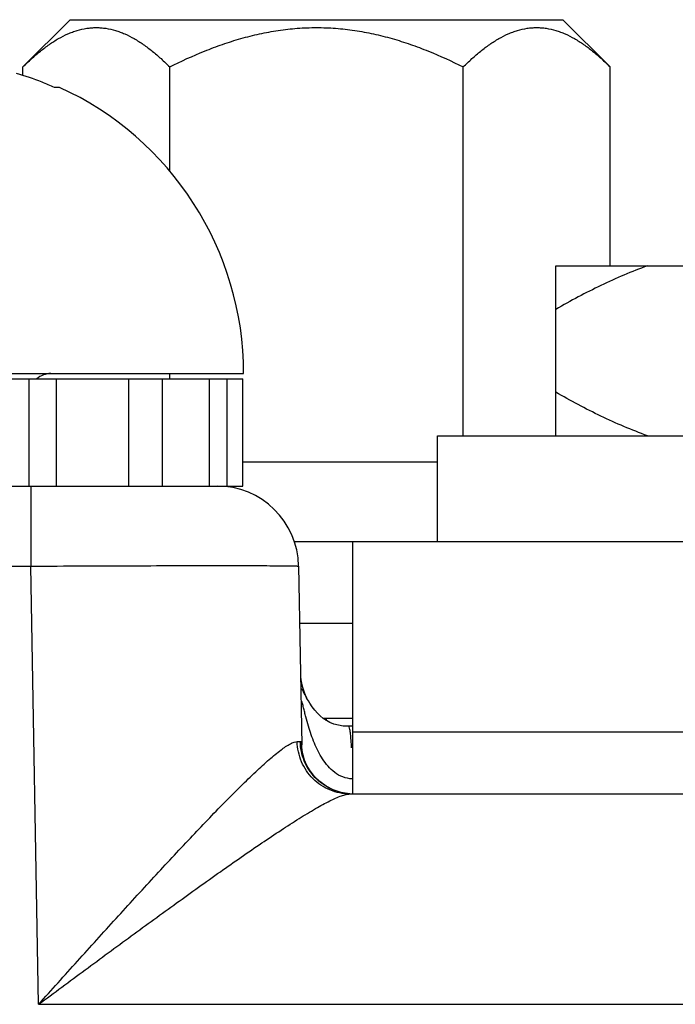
# Model space of a CAD drawing. Header units: inches. Extents: x 0 to 34, y 0 to 22.
# Tile 158 of 168: x 29.696 to 29.937, y 12.25 to 12.612. Entities that reach past the tile are written whole.
import ezdxf

# ---------------------------------------------------------------- set-up
doc = ezdxf.new("R2010")
doc.units = ezdxf.units.IN
doc.header["$LTSCALE"] = 1.87
doc.header["$MEASUREMENT"] = 0
doc.layers.get('0').update_dxf_attribs({"linetype": 'CONTINUOUS'})
doc.layers.add('02___PRT_ALL_AXES', color=7, linetype='CONTINUOUS')

msp = doc.modelspace()

# ---------------------------------------------------------------- linework, layer by layer
at = {"color": 7, "linetype": 'CONTINUOUS'}
for p, q in [((29.6967678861, 12.5945168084), (29.7141371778, 12.611886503)), ((29.7141387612, 12.611886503), (29.8953256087, 12.6118886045)), ((29.9126968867, 12.5945193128), (29.8953271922, 12.6118886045)), ((29.6967679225, 12.5913806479), (29.6967678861, 12.5945168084)), ((29.750750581, 12.5561686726), (29.7507501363, 12.5945174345)), ((29.8587162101, 12.4588511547), (29.8587146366, 12.5945186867)), ((29.9126977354, 12.5213511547), (29.9126968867, 12.5945193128)), ((29.7102348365, 12.5869929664), (29.7083582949, 12.5869930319)), ((29.4629862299, 12.4817338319), (29.7779468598, 12.4817338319)), ((29.7507514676, 12.4797338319), (29.7507514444, 12.4817338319)), ((29.5974159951, 12.4797338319), (29.7777038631, 12.4797338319)), ((29.699122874, 12.4403637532), (29.699122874, 12.4797338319)), ((29.7091729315, 12.4403637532), (29.7091729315, 12.4797338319)), ((29.7356716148, 12.4403637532), (29.7356716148, 12.4797338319)), ((29.74816631, 12.4403637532), (29.74816631, 12.4797338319)), ((29.765338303, 12.4403637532), (29.765338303, 12.4797338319)), ((29.7719093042, 12.4403637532), (29.7719093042, 12.4797338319)), ((29.7777038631, 12.4403637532), (29.7777038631, 12.4797338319)), ((29.8492577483, 12.4491824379), (29.7777037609, 12.4491816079)), ((29.5816955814, 12.4403637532), (29.7777038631, 12.4403637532)), ((29.6997359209, 12.4403637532), (29.6997359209, 12.4108873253)), ((29.5479800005, 12.4108873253), (29.6997349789, 12.4108873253)), ((29.7025489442, 12.2497293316), (29.6997349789, 12.4108873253)), ((29.7981461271, 12.4108873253), (29.7992924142, 12.3452165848)), ((29.8011194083, 12.3624647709), (29.8011175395, 12.3624683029)), ((29.8181461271, 12.3549082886), (29.8071695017, 12.3549082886)), ((29.8084746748, 12.354047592), (29.8084746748, 12.3549082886)), ((29.8167829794, 12.3517499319), (29.8165810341, 12.3519865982)), ((29.8181461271, 12.3519865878), (29.8165810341, 12.3519865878)), ((29.79764779, 12.3463803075), (29.7987655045, 12.3464037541)), ((29.8170041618, 12.3270952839), (32.6620099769, 12.3270952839)), ((29.7025489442, 12.2497293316), (32.6305147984, 12.2497293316))]:
    msp.add_line(p, q, dxfattribs=at)
for points in [[(29.8017369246, 12.3613455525), (29.8014721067, 12.3618138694), (29.8011169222, 12.3624694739)], [(29.8165810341, 12.3519865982), (29.8145977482, 12.3520886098), (29.8127991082, 12.3523742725), (29.8111518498, 12.3528249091), (29.8096860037, 12.3534071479), (29.8083760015, 12.3540997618), (29.8071869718, 12.3548940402), (29.8060839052, 12.3557936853), (29.8050464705, 12.3568027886), (29.8040668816, 12.3579198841), (29.8031419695, 12.3591396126), (29.8022686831, 12.3604571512), (29.8017367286, 12.3613460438)], [(29.8169158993, 12.3271488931), (29.8138461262, 12.3276320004), (29.8109174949, 12.3285941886), (29.8082441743, 12.3299720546), (29.8059116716, 12.331670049), (29.8039705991, 12.3335724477), (29.8024229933, 12.3355743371), (29.8012390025, 12.3375963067), (29.8003806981, 12.3395706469), (29.799808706, 12.3414239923), (29.7994744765, 12.3430875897), (29.7993230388, 12.3444829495), (29.7992924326, 12.3452161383)]]:
    msp.add_lwpolyline(points, dxfattribs=at)
for centre, radius, start, end in [((29.6598800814, 12.4771062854), 0.1201063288, 68.5523190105, 73.2927754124), ((29.6602186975, 12.4779959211), 0.1191544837, 66.1708994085, 68.5474484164), ((29.6622775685, 12.4817338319), 0.1156692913, 0, 65.5054463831), ((29.7070807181, 12.4738598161), 0.0078740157, 90, 131.6178460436), ((29.7681506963, 12.4103637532), 0.03, 1, 90), ((29.8185186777, 12.3716716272), 0.0196850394, 181, 207.8853895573)]:
    msp.add_arc(centre, radius, start, end, dxfattribs=at)
for points, knots in [([(29.6967678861, 12.5945168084), (29.6978042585, 12.5955532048), (29.6998904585, 12.5975521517), (29.7031227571, 12.6003354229), (29.7064167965, 12.6028206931), (29.7097746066, 12.6049600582), (29.7126519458, 12.6064258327), (29.7149782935, 12.6073671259), (29.7172829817, 12.6081364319), (29.7196304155, 12.6086697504), (29.7219921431, 12.6089368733), (29.7237588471, 12.6090033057), (29.7255255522, 12.6089369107), (29.7278872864, 12.6086698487), (29.730234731, 12.6081365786), (29.7325394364, 12.6073673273), (29.7348658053, 12.6064260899), (29.7377431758, 12.6049603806), (29.7411010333, 12.6028210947), (29.7443951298, 12.6003359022), (29.7476274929, 12.5975527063), (29.7497137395, 12.5955538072), (29.7507501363, 12.5945174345)], [0, 0, 0, 0, 0.0699834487, 0.1378980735, 0.2035593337, 0.2668433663, 0.3277770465, 0.3574309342, 0.3865994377, 0.4437377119, 0.4719274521, 0.5000000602, 0.5280726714, 0.5562624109, 0.6134006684, 0.642569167, 0.6722230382, 0.733156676, 0.7964406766, 0.8621019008, 0.9300165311, 1, 1, 1, 1]), ([(29.7507501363, 12.5945174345), (29.754952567, 12.5966187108), (29.7613719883, 12.5995537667), (29.7701710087, 12.6028644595), (29.7768938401, 12.6049979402), (29.7837313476, 12.6067316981), (29.7895132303, 12.6078006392), (29.7941749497, 12.6084099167), (29.7988555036, 12.6088484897), (29.8023824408, 12.6089825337), (29.8047322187, 12.6089825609)], [0, 0, 0, 0, 0.2499446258, 0.3749463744, 0.4999488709, 0.624952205, 0.7499573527, 0.8124736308, 0.8749992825, 1, 1, 1, 1]), ([(29.8047322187, 12.6089825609), (29.8070820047, 12.6089825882), (29.8106089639, 12.6088486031), (29.8152895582, 12.6084101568), (29.8199513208, 12.6078009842), (29.8257332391, 12.6067321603), (29.8325707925, 12.6049985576), (29.8392936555, 12.6028652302), (29.8480927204, 12.599554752), (29.8545121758, 12.5966198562), (29.8587146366, 12.5945186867)], [0, 0, 0, 0, 0.1250011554, 0.1875274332, 0.2500441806, 0.3750497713, 0.5000529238, 0.6250555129, 0.7500564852, 1, 1, 1, 1]), ([(29.8587146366, 12.5945186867), (29.859751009, 12.5955550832), (29.861837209, 12.5975540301), (29.8650695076, 12.6003373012), (29.868363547, 12.6028225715), (29.871721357, 12.6049619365), (29.8745986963, 12.606427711), (29.876925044, 12.6073690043), (29.8792297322, 12.6081383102), (29.881577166, 12.6086716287), (29.8839388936, 12.6089387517), (29.8857055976, 12.609005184), (29.8874723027, 12.608938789), (29.8898340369, 12.608671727), (29.8921814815, 12.608138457), (29.8944861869, 12.6073692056), (29.8968125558, 12.6064279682), (29.8996899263, 12.6049622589), (29.9030477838, 12.602822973), (29.9063418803, 12.6003377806), (29.9095742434, 12.5975545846), (29.91166049, 12.5955556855), (29.9126968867, 12.5945193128)], [0, 0, 0, 0, 0.0699834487, 0.1378980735, 0.2035593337, 0.2668433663, 0.3277770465, 0.3574309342, 0.3865994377, 0.4437377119, 0.4719274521, 0.5000000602, 0.5280726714, 0.5562624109, 0.6134006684, 0.642569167, 0.6722230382, 0.733156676, 0.7964406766, 0.8621019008, 0.9300165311, 1, 1, 1, 1]), ([(29.699734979, 12.4108873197), (29.7061344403, 12.4109213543), (29.7186874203, 12.4109816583), (29.7369116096, 12.4110497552), (29.7513219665, 12.4110864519), (29.7619640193, 12.4111014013), (29.7690967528, 12.4111052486), (29.7755615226, 12.4111020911), (29.7812960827, 12.4110920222), (29.7862452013, 12.4110751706), (29.789856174, 12.4110548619), (29.7923171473, 12.4110343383), (29.7938313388, 12.4110183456), (29.795118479, 12.4110007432), (29.7961770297, 12.4109822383), (29.7970002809, 12.41096146), (29.7975465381, 12.4109442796), (29.7978561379, 12.4109253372), (29.7980146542, 12.4109173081), (29.7980863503, 12.4109010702), (29.7981459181, 12.4108981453), (29.7981461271, 12.4108873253)], [0, 0, 0, 0, 0.1950744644, 0.3826507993, 0.5555229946, 0.6343397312, 0.7070476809, 0.7729466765, 0.8314022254, 0.8818516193, 0.923809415, 0.9414745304, 0.9568721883, 0.9699651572, 0.9807226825, 0.9891184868, 0.9951339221, 0.9972443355, 0.9987559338, 0.9996701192, 1, 1, 1, 1]), ([(29.8011176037, 12.3624681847), (29.8007346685, 12.3631919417), (29.8002151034, 12.3642252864), (29.799495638, 12.3654334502), (29.7991282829, 12.3659095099), (29.7989284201, 12.3660698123)], [0, 0, 0, 0, 0.5807088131, 0.8182971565, 1, 1, 1, 1]), ([(29.8017673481, 12.3519865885), (29.8014251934, 12.3531356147), (29.8009554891, 12.3548595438), (29.800390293, 12.3571475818), (29.8000621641, 12.3585352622), (29.7998049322, 12.3596004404), (29.7996280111, 12.3602999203), (29.799468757, 12.3608362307), (29.7993613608, 12.3611027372), (29.7992583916, 12.3612619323), (29.7991434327, 12.3611412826), (29.799127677, 12.3609684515), (29.7990850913, 12.3607152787), (29.7990606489, 12.3602861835), (29.7990441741, 12.3596837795), (29.7990485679, 12.3591864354), (29.7990530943, 12.3589272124)], [0, 0, 0, 0, 0.3011867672, 0.4488048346, 0.5918674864, 0.6599260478, 0.7231037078, 0.7757137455, 0.7939670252, 0.8037775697, 0.8112462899, 0.8267304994, 0.8487480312, 0.8750406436, 0.9348675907, 1, 1, 1, 1]), ([(29.8178871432, 12.3326671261), (29.8167161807, 12.3326861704), (29.8143899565, 12.3331488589), (29.8113828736, 12.3348983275), (29.8089348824, 12.337249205), (29.8062869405, 12.3408135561), (29.8038158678, 12.3457506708), (29.8023900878, 12.3498966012), (29.8017673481, 12.3519865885)], [0, 0, 0, 0, 0.1312706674, 0.2593650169, 0.3849956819, 0.509245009, 0.7555548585, 1, 1, 1, 1]), ([(29.8176292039, 12.344048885), (29.8175827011, 12.3449911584), (29.817482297, 12.3466933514), (29.817295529, 12.3489485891), (29.8170777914, 12.3505727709), (29.816910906, 12.3514483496), (29.8167829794, 12.3517499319)], [0, 0, 0, 0, 0.3646317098, 0.6593097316, 0.8733854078, 1, 1, 1, 1]), ([(29.7025489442, 12.2497293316), (29.7073112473, 12.2550294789), (29.7167857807, 12.2655598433), (29.7308968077, 12.2811535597), (29.744712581, 12.2962652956), (29.7580106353, 12.310567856), (29.768683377, 12.3217369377), (29.7767360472, 12.3298354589), (29.7821701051, 12.3350937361), (29.7870660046, 12.3395686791), (29.7912776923, 12.3430549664), (29.7943552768, 12.3452072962), (29.7964047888, 12.3461653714), (29.7972720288, 12.3463744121), (29.79764779, 12.3463803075)], [0, 0, 0, 0, 0.1570620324, 0.3122396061, 0.46356779, 0.6083885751, 0.7427150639, 0.8040705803, 0.8601127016, 0.9093967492, 0.9501923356, 0.9806978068, 0.9917162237, 1, 1, 1, 1]), ([(29.8170039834, 12.327095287), (29.8145166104, 12.3270952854), (29.8094763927, 12.3280988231), (29.8030944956, 12.3323833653), (29.7987754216, 12.3387831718), (29.797698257, 12.3438551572), (29.7976477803, 12.3463803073)], [0, 0, 0, 0, 0.2480979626, 0.4973046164, 0.7480837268, 1, 1, 1, 1]), ([(29.7987655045, 12.3464037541), (29.7988435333, 12.3464061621), (29.799021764, 12.3463517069), (29.7991844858, 12.346082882), (29.7992710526, 12.3456965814), (29.7992893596, 12.3453915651), (29.7992924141, 12.3452165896)], [0, 0, 0, 0, 0.1648445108, 0.3580814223, 0.6304645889, 1, 1, 1, 1]), ([(29.8170083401, 12.327141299), (29.8146062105, 12.3273066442), (29.8098141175, 12.3285523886), (29.8038291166, 12.3328999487), (29.7998103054, 12.3391222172), (29.7988115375, 12.3439854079), (29.7987655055, 12.3464037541)], [0, 0, 0, 0, 0.2494271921, 0.4991981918, 0.7494363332, 1, 1, 1, 1]), ([(29.7025489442, 12.2497293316), (29.7082490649, 12.2539577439), (29.7195932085, 12.2623629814), (29.7364916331, 12.2748038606), (29.7530512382, 12.2868674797), (29.7690195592, 12.2983017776), (29.7818412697, 12.3072316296), (29.7915270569, 12.3137142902), (29.7981121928, 12.317955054), (29.8040766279, 12.3215819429), (29.8092437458, 12.3244277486), (29.8130114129, 12.3261708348), (29.8155000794, 12.3269351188), (29.8165451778, 12.3270952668), (29.8170042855, 12.3270952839)], [0, 0, 0, 0, 0.1536632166, 0.3056852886, 0.4543281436, 0.5972442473, 0.7309086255, 0.7926046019, 0.8495758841, 0.9004885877, 0.9436869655, 0.9773189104, 0.9900598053, 1, 1, 1, 1])]:
    msp.add_open_spline(points, degree=3, knots=knots, dxfattribs=at)
at = {"layer": '02___PRT_ALL_AXES', "color": 7, "linetype": 'CONTINUOUS'}
for p, q in [((29.8927576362, 12.4588511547), (29.8927576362, 12.5213511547)), ((29.8927576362, 12.5213511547), (30.2077576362, 12.5213511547)), ((29.8492576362, 12.4198511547), (29.8492576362, 12.4588511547)), ((29.8492576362, 12.4588511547), (30.2512576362, 12.4588511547)), ((29.8181461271, 12.3898511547), (29.7985133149, 12.3898511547))]:
    msp.add_line(p, q, dxfattribs=at)
at = {"layer": '02___PRT_ALL_AXES', "color": 3, "linetype": 'CONTINUOUS'}
for p, q in [((32.5432669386, 12.4198511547), (29.796568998, 12.4198511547)), ((29.8181461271, 12.3270952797), (29.8181461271, 12.4198511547)), ((32.5432669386, 12.3498511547), (29.8181461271, 12.3498511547))]:
    msp.add_line(p, q, dxfattribs=at)
at = {"layer": '02___PRT_ALL_AXES', "color": 7, "linetype": 'CONTINUOUS'}
for points in [[(29.9264654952, 12.5213511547), (29.9206389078, 12.5192414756), (29.9120505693, 12.5155773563), (29.9009406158, 12.5099545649), (29.8954713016, 12.5069178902), (29.8927576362, 12.5053511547)], [(29.9264654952, 12.4588511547), (29.9206389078, 12.4609608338), (29.9120505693, 12.4646249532), (29.9009406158, 12.4702477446), (29.8954713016, 12.4732844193), (29.8927576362, 12.4748511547)]]:
    msp.add_open_spline(points, degree=3, knots=[0, 0, 0, 0, 0.4977070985, 0.748328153, 1, 1, 1, 1], dxfattribs=at)

doc.saveas('drawing.dxf')
